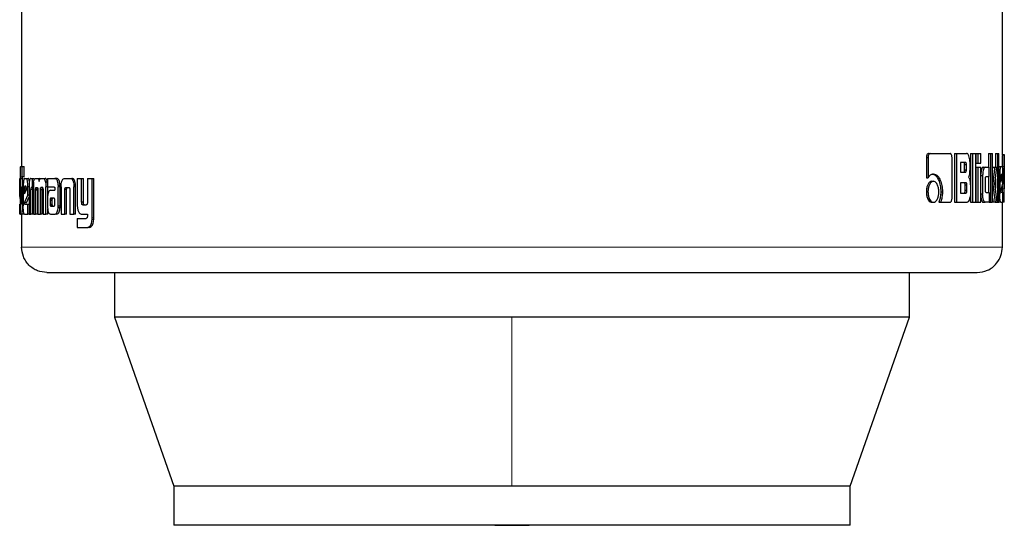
# Model space of a CAD drawing. Header units: millimetres. Extents: x 27 to 261, y 60 to 147.
# Tile 28 of 75: x 126.86 to 128.88, y 60.49 to 61.53. Entities that reach past the tile are written whole.
import ezdxf

# ---------------------------------------------------------------- set-up
doc = ezdxf.new("R2010")
doc.units = ezdxf.units.MM
doc.linetypes.add('PHANTOM', pattern=[12.7, 6.35, -1.27, 1.27, -1.27, 1.27, -1.27])

msp = doc.modelspace()

# ---------------------------------------------------------------- linework, layer by layer
at = {"color": 7, "linetype": 'Continuous', "lineweight": 25}
for p, q in [((126.8654, 62.4534), (126.8654, 61.231)), ((128.878, 61.2551), (128.878, 62.4534)), ((128.7221, 61.2492), (128.7221, 61.2079)), ((128.7221, 61.2492), (128.7255, 61.2492)), ((128.7255, 61.2492), (128.7255, 61.2079)), ((128.7266, 61.2576), (128.73, 61.2576)), ((128.73, 61.2576), (128.7709, 61.2576)), ((128.7748, 61.1664), (128.7748, 61.2492)), ((128.7801, 61.2576), (128.7801, 61.1576)), ((128.7801, 61.2576), (128.7837, 61.2576)), ((128.7837, 61.2576), (128.7837, 61.1576)), ((128.7837, 61.2576), (128.8047, 61.2576)), ((128.8128, 61.2576), (128.8128, 61.1576)), ((128.8128, 61.2576), (128.8165, 61.2576)), ((128.8165, 61.2576), (128.8165, 61.1576)), ((128.8165, 61.2576), (128.8234, 61.2576)), ((128.8234, 61.1576), (128.8234, 61.2576)), ((128.8238, 61.2576), (128.8238, 61.2376)), ((128.8238, 61.2576), (128.8276, 61.2576)), ((128.8276, 61.2576), (128.8276, 61.2376)), ((128.8276, 61.2576), (128.8339, 61.2576)), ((128.8339, 61.2376), (128.8339, 61.2576)), ((128.8497, 61.2576), (128.8497, 61.2297)), ((128.8497, 61.2576), (128.8536, 61.2576)), ((128.8536, 61.2576), (128.8536, 61.1576)), ((128.8536, 61.2576), (128.8581, 61.2576)), ((128.8581, 61.1576), (128.8581, 61.2576)), ((128.8639, 61.2576), (128.8639, 61.2296)), ((128.8639, 61.2576), (128.8678, 61.2576)), ((128.8678, 61.2576), (128.8709, 61.2576)), ((128.8678, 61.2576), (128.8678, 61.1576)), ((128.8709, 61.1576), (128.8709, 61.2576)), ((128.878, 61.2553), (128.882, 61.2553)), ((128.882, 61.158), (128.882, 61.2549)), ((126.8634, 61.231), (126.8667, 61.231)), ((126.8667, 61.21), (126.8667, 61.231)), ((126.8667, 61.231), (126.8707, 61.231)), ((126.8707, 61.21), (126.8707, 61.231)), ((128.8023, 61.2392), (128.7921, 61.2392)), ((128.7921, 61.2392), (128.7921, 61.2194)), ((128.8006, 61.2245), (128.8006, 61.2342)), ((128.8043, 61.2342), (128.8006, 61.2342)), ((128.8006, 61.2245), (128.8043, 61.2245)), ((128.8043, 61.2245), (128.8043, 61.2342)), ((128.8117, 61.2271), (128.8117, 61.2391)), ((128.8238, 61.2376), (128.8276, 61.2376)), ((128.8238, 61.2296), (128.8238, 61.1576)), ((128.8238, 61.2296), (128.8276, 61.2296)), ((128.8276, 61.2376), (128.8339, 61.2376)), ((128.8276, 61.2296), (128.8276, 61.1576)), ((128.8276, 61.2296), (128.8339, 61.2296)), ((128.8339, 61.1576), (128.8339, 61.2296)), ((128.8386, 61.2297), (128.8425, 61.2297)), ((128.8425, 61.2297), (128.8511, 61.2297)), ((128.8511, 61.2102), (128.8511, 61.2297)), ((128.8584, 61.2296), (128.8581, 61.2271)), ((128.8584, 61.2296), (128.8623, 61.2296)), ((128.8623, 61.2296), (128.8665, 61.2296)), ((128.8628, 61.1954), (128.8665, 61.2296)), ((128.8709, 61.2309), (128.8749, 61.2309)), ((128.8749, 61.2309), (128.8778, 61.2309)), ((128.8818, 61.2312), (128.8818, 61.1853)), ((126.8619, 61.2067), (126.8622, 61.2067)), ((126.8622, 61.2069), (126.8622, 61.161)), ((126.8632, 61.1585), (126.8632, 61.2059)), ((126.8672, 61.2059), (126.8632, 61.2059)), ((126.8635, 61.21), (126.8667, 61.21)), ((126.8707, 61.21), (126.8667, 61.21)), ((126.8672, 61.1895), (126.8672, 61.2059)), ((126.871, 61.2067), (126.8752, 61.2067)), ((126.8752, 61.2067), (126.8792, 61.2067)), ((126.8845, 61.2067), (126.8872, 61.2067)), ((126.8872, 61.2067), (126.8872, 61.1881)), ((126.8872, 61.2067), (126.8911, 61.2067)), ((126.8937, 61.2067), (126.8974, 61.2067)), ((126.8974, 61.2067), (126.9013, 61.2067)), ((126.9035, 61.2054), (126.9013, 61.2067)), ((126.9056, 61.2067), (126.9098, 61.2067)), ((126.9098, 61.2067), (126.9137, 61.2067)), ((126.9186, 61.2067), (126.9186, 61.189)), ((126.9186, 61.2067), (126.9336, 61.2067)), ((126.9336, 61.2067), (126.9373, 61.2067)), ((126.9385, 61.2064), (126.9348, 61.2064)), ((126.9537, 61.2067), (126.9648, 61.2067)), ((126.9648, 61.2067), (126.9684, 61.2067)), ((126.9797, 61.2067), (126.9797, 61.152)), ((126.9797, 61.2067), (126.9886, 61.2067)), ((126.9886, 61.1578), (126.9886, 61.2067)), ((126.9886, 61.2067), (126.9921, 61.2067)), ((126.9921, 61.1578), (126.9921, 61.2067)), ((127.0005, 61.2067), (127.0005, 61.1566)), ((127.0005, 61.2067), (127.0101, 61.2067)), ((127.0101, 61.1259), (127.0101, 61.2067)), ((127.0101, 61.2067), (127.0135, 61.2067)), ((127.0135, 61.1259), (127.0135, 61.2067)), ((128.7221, 61.2079), (128.7255, 61.2079)), ((128.7921, 61.2194), (128.8023, 61.2194)), ((128.8339, 61.2127), (128.8376, 61.2127)), ((128.8376, 61.2127), (128.8376, 61.1746)), ((128.8433, 61.1827), (128.8433, 61.2052)), ((128.8447, 61.2102), (128.8511, 61.2102)), ((128.8497, 61.2102), (128.8497, 61.1777)), ((128.8639, 61.2054), (128.8639, 61.1863)), ((128.8709, 61.2136), (128.8727, 61.2136)), ((128.8727, 61.2136), (128.8727, 61.1749)), ((128.8751, 61.2097), (128.8751, 61.1988)), ((128.8778, 61.2095), (128.8751, 61.2095)), ((128.8751, 61.1988), (128.8778, 61.2078)), ((128.8778, 61.2078), (128.8751, 61.2078)), ((128.8773, 61.2147), (128.8757, 61.2147)), ((128.8778, 61.2078), (128.8778, 61.2095)), ((128.8793, 61.1962), (128.8793, 61.2136)), ((126.8622, 61.1893), (126.8615, 61.1893)), ((126.8615, 61.1719), (126.8615, 61.1893)), ((126.8653, 61.1895), (126.8653, 61.1587)), ((126.8653, 61.1895), (126.8674, 61.1895)), ((126.8674, 61.1582), (126.8674, 61.1895)), ((126.8674, 61.1895), (126.8688, 61.1895)), ((126.8688, 61.1893), (126.8688, 61.1506)), ((126.8712, 61.1854), (126.8712, 61.1746)), ((126.8712, 61.1854), (126.8751, 61.1854)), ((126.8712, 61.1746), (126.8752, 61.1835)), ((126.8744, 61.1904), (126.8719, 61.1904)), ((126.8751, 61.1854), (126.8751, 61.1833)), ((126.8752, 61.1835), (126.8752, 61.1852)), ((126.8782, 61.1719), (126.8782, 61.1893)), ((126.8807, 61.1893), (126.8782, 61.1893)), ((126.8806, 61.1878), (126.8806, 61.1334)), ((126.8844, 61.1334), (126.8844, 61.1841)), ((126.8883, 61.1841), (126.8844, 61.1841)), ((126.8872, 61.1881), (126.8854, 61.1881)), ((126.8896, 61.1881), (126.8872, 61.1881)), ((126.8883, 61.1334), (126.8883, 61.1841)), ((126.8896, 61.1891), (126.8896, 61.1334)), ((126.898, 61.1837), (126.8941, 61.1837)), ((126.8941, 61.1334), (126.8941, 61.1825)), ((126.8979, 61.1825), (126.8941, 61.1825)), ((126.8954, 61.1881), (126.8978, 61.1881)), ((126.898, 61.1334), (126.8979, 61.1825)), ((126.8988, 61.1833), (126.8988, 61.1334)), ((126.904, 61.1334), (126.904, 61.1833)), ((126.9079, 61.1833), (126.904, 61.1833)), ((126.9087, 61.1877), (126.9049, 61.1877)), ((126.9054, 61.1881), (126.9078, 61.1881)), ((126.9079, 61.1334), (126.9079, 61.1833)), ((126.9094, 61.1825), (126.9094, 61.1334)), ((126.9183, 61.199), (126.9145, 61.199)), ((126.9152, 61.1334), (126.9153, 61.1891)), ((126.9186, 61.1891), (126.9153, 61.1891)), ((126.9186, 61.189), (126.9321, 61.189)), ((126.919, 61.1723), (126.919, 61.1891)), ((126.9247, 61.1822), (126.9336, 61.1822)), ((126.9336, 61.1862), (126.9336, 61.1852)), ((126.9336, 61.1841), (126.9336, 61.1822)), ((126.9406, 61.1927), (126.9443, 61.1927)), ((126.9407, 61.1506), (126.9407, 61.1894)), ((126.9444, 61.1894), (126.9407, 61.1894)), ((126.9444, 61.1506), (126.9444, 61.1894)), ((126.9465, 61.1892), (126.9465, 61.1334)), ((126.9542, 61.1334), (126.9542, 61.184)), ((126.9578, 61.184), (126.9542, 61.184)), ((126.9567, 61.1881), (126.9617, 61.1881)), ((126.9578, 61.1334), (126.9578, 61.184)), ((126.9643, 61.1829), (126.9643, 61.1334)), ((126.9726, 61.1926), (126.9727, 61.1892)), ((126.9761, 61.1926), (126.9726, 61.1926)), ((126.9727, 61.1334), (126.9727, 61.1892)), ((126.9763, 61.1334), (126.9763, 61.1892)), ((128.7332, 61.2006), (128.7367, 61.2006)), ((128.8033, 61.1978), (128.7921, 61.1978)), ((128.7921, 61.1978), (128.7921, 61.1766)), ((128.8015, 61.1817), (128.8015, 61.1928)), ((128.8052, 61.1928), (128.8015, 61.1928)), ((128.8052, 61.1817), (128.8052, 61.1928)), ((128.8124, 61.1903), (128.8124, 61.1761)), ((128.8581, 61.1954), (128.8585, 61.1954)), ((128.8673, 61.1576), (128.8628, 61.1954)), ((128.8751, 61.1808), (128.8793, 61.1962)), ((128.8778, 61.1909), (128.8778, 61.1853)), ((128.8778, 61.1853), (128.8778, 61.178)), ((126.8622, 61.1719), (126.8615, 61.1719)), ((126.8622, 61.1651), (126.8615, 61.1719)), ((126.8712, 61.1565), (126.8782, 61.1719)), ((126.8752, 61.1565), (126.8806, 61.1685)), ((126.8806, 61.1719), (126.8782, 61.1719)), ((126.9186, 61.1648), (126.9186, 61.1499)), ((126.9239, 61.1623), (126.9239, 61.1612)), ((126.9239, 61.1623), (126.9277, 61.1623)), ((126.9252, 61.166), (126.9249, 61.1658)), ((126.9249, 61.1658), (126.9287, 61.1658)), ((126.9256, 61.166), (126.9252, 61.166)), ((126.9317, 61.1661), (126.9256, 61.166)), ((126.9256, 61.166), (126.9294, 61.166)), ((126.9277, 61.1623), (126.9277, 61.1612)), ((126.929, 61.166), (126.9287, 61.1658)), ((126.9321, 61.166), (126.9294, 61.166)), ((126.9336, 61.1538), (126.9335, 61.1619)), ((128.722, 61.1791), (128.7254, 61.1791)), ((128.7516, 61.1792), (128.7551, 61.1792)), ((128.7921, 61.1766), (128.8033, 61.1766)), ((128.8052, 61.1817), (128.8015, 61.1817)), ((128.8339, 61.1746), (128.8376, 61.1746)), ((128.8447, 61.1777), (128.8511, 61.1777)), ((128.8511, 61.1777), (128.8511, 61.1576)), ((128.8581, 61.1659), (128.8591, 61.1576)), ((128.8709, 61.1749), (128.8727, 61.1749)), ((128.8755, 61.178), (128.8793, 61.178)), ((128.8793, 61.1576), (128.8793, 61.178)), ((128.8793, 61.1641), (128.8819, 61.1641)), ((126.8615, 61.1334), (126.8615, 61.1537)), ((126.8653, 61.1585), (126.8632, 61.1585)), ((126.8653, 61.1569), (126.8633, 61.1569)), ((126.8635, 61.1543), (126.8648, 61.1543)), ((126.8689, 61.1449), (126.8672, 61.1449)), ((126.8752, 61.1565), (126.8712, 61.1565)), ((126.8716, 61.1537), (126.8782, 61.1537)), ((126.8782, 61.1334), (126.8782, 61.1537)), ((126.8782, 61.1537), (126.8806, 61.1537)), ((126.919, 61.1334), (126.919, 61.1438)), ((126.9239, 61.1612), (126.924, 61.1537)), ((126.924, 61.1537), (126.9277, 61.1537)), ((126.9253, 61.1496), (126.929, 61.1496)), ((126.9256, 61.1494), (126.9318, 61.1495)), ((126.9256, 61.1494), (126.9294, 61.1494)), ((126.9277, 61.1612), (126.9277, 61.1537)), ((126.9443, 61.1472), (126.9406, 61.1472)), ((126.9921, 61.1578), (126.9886, 61.1578)), ((126.9911, 61.152), (126.9976, 61.152)), ((128.7332, 61.1576), (128.7367, 61.1576)), ((128.7477, 61.1579), (128.7512, 61.1579)), ((128.7512, 61.1579), (128.7709, 61.1579)), ((128.7801, 61.1576), (128.7837, 61.1576)), ((128.7837, 61.1576), (128.8055, 61.1576)), ((128.8128, 61.1576), (128.8165, 61.1576)), ((128.8165, 61.1576), (128.8234, 61.1576)), ((128.8238, 61.1576), (128.8276, 61.1576)), ((128.8276, 61.1576), (128.8339, 61.1576)), ((128.8386, 61.1576), (128.8425, 61.1576)), ((128.8511, 61.1576), (128.8425, 61.1576)), ((128.8511, 61.1576), (128.8536, 61.1576)), ((128.8536, 61.1576), (128.8581, 61.1576)), ((128.8631, 61.1576), (128.8591, 61.1576)), ((128.8631, 61.1576), (128.8673, 61.1576)), ((128.8673, 61.1576), (128.8678, 61.1576)), ((128.8678, 61.1576), (128.8709, 61.1576)), ((128.8749, 61.1576), (128.8709, 61.1576)), ((128.8749, 61.1576), (128.8793, 61.1576)), ((128.878, 61.0654), (128.878, 61.1576)), ((128.882, 61.1576), (128.8793, 61.1576)), ((126.8634, 61.1334), (126.8615, 61.1334)), ((126.8634, 61.1334), (126.8653, 61.1334)), ((126.8693, 61.1334), (126.8653, 61.1334)), ((126.8654, 61.1334), (126.8654, 61.0654)), ((126.871, 61.1334), (126.8782, 61.1334)), ((126.8806, 61.1334), (126.8782, 61.1334)), ((126.8806, 61.1334), (126.8844, 61.1334)), ((126.8883, 61.1334), (126.8844, 61.1334)), ((126.8896, 61.1334), (126.8941, 61.1334)), ((126.898, 61.1334), (126.8941, 61.1334)), ((126.8988, 61.1334), (126.904, 61.1334)), ((126.9079, 61.1334), (126.904, 61.1334)), ((126.9094, 61.1334), (126.9152, 61.1334)), ((126.919, 61.1334), (126.9152, 61.1334)), ((126.925, 61.1334), (126.9343, 61.1334)), ((126.938, 61.1334), (126.9343, 61.1334)), ((126.9465, 61.1334), (126.9542, 61.1334)), ((126.9578, 61.1334), (126.9542, 61.1334)), ((126.9643, 61.1334), (126.9727, 61.1334)), ((126.9763, 61.1334), (126.9727, 61.1334)), ((126.9797, 61.1246), (126.9797, 61.106)), ((126.9797, 61.1246), (126.9979, 61.1246)), ((126.9886, 61.1334), (127.0005, 61.1334)), ((127.0005, 61.1334), (127.0005, 61.1291)), ((126.9797, 61.106), (127.001, 61.106)), ((127.0045, 61.106), (127.001, 61.106)), ((127.0064, 61.1064), (127.003, 61.1064)), ((127.0045, 61.106), (127.0064, 61.1064)), ((127.0562, 61.0134), (127.0562, 60.9221)), ((128.6872, 60.9221), (128.6872, 61.0134)), ((127.0562, 60.9221), (127.1777, 60.575)), ((127.8717, 60.9221), (127.0562, 60.9221)), ((128.6872, 60.9221), (127.8717, 60.9221)), ((128.5657, 60.575), (128.6872, 60.9221)), ((127.1777, 60.575), (127.1777, 60.495)), ((127.8717, 60.575), (127.1777, 60.575)), ((128.5657, 60.575), (127.8717, 60.575)), ((128.5657, 60.495), (128.5657, 60.575)), ((128.5657, 60.495), (127.1777, 60.495))]:
    msp.add_line(p, q, dxfattribs=at)
at = {"color": 8, "linetype": 'PHANTOM', "lineweight": 18}
for p, q in [((128.8778, 61.2312), (128.8818, 61.2312)), ((126.9763, 61.1892), (126.9727, 61.1892)), ((128.8778, 61.1853), (128.8818, 61.1853)), ((126.8688, 61.1582), (126.8674, 61.1582)), ((126.9239, 61.1612), (126.9277, 61.1612)), ((126.9243, 61.1512), (126.9281, 61.1512)), ((126.9444, 61.1506), (126.9407, 61.1506)), ((127.0133, 61.1223), (127.0099, 61.1223)), ((127.0135, 61.1259), (127.0101, 61.1259)), ((128.878, 61.0654), (126.8654, 61.0654)), ((127.8717, 60.9221), (127.8717, 60.575))]:
    msp.add_line(p, q, dxfattribs=at)
at = {"color": 7, "linetype": 'Continuous', "lineweight": 25, "flags": 128}
msp.add_lwpolyline([(127.8363, 60.495), (127.8717, 60.4946), (127.9071, 60.495)], dxfattribs=at)
at = {"color": 7, "linetype": 'Continuous', "lineweight": 25}
for points, knots in [([(128.7266, 61.2576), (128.726, 61.2575), (128.7248, 61.2572), (128.7233, 61.2552), (128.7224, 61.2527), (128.7222, 61.2505), (128.7221, 61.2494), (128.7221, 61.2492)], [0, 0, 0, 0, 0.270725, 0.516604, 0.734631, 0.950507, 1, 1, 1, 1]), ([(128.73, 61.2576), (128.7295, 61.2575), (128.7283, 61.2573), (128.7269, 61.2556), (128.7259, 61.2532), (128.7255, 61.2509), (128.7255, 61.2495), (128.7255, 61.2492)], [0, 0, 0, 0, 0.237861, 0.478393, 0.691195, 0.914864, 1, 1, 1, 1]), ([(128.7748, 61.2492), (128.7747, 61.2502), (128.7746, 61.2523), (128.7738, 61.2549), (128.7728, 61.2567), (128.7718, 61.2575), (128.7712, 61.2576), (128.7709, 61.2576)], [0, 0, 0, 0, 0.231972, 0.466719, 0.674396, 0.866925, 1, 1, 1, 1]), ([(128.8117, 61.2391), (128.8116, 61.2412), (128.8115, 61.2452), (128.8101, 61.2509), (128.8082, 61.2554), (128.8062, 61.2575), (128.8051, 61.2576), (128.8047, 61.2576)], [0, 0, 0, 0, 0.211225, 0.417827, 0.697576, 0.89954, 1, 1, 1, 1]), ([(128.878, 61.2551), (128.878, 61.2547), (128.878, 61.2542), (128.8779, 61.2515), (128.8779, 61.2473), (128.8778, 61.2403), (128.8778, 61.2346), (128.8778, 61.2312)], [0, 0, 0, 0, 0.230709, 0.374125, 0.519244, 0.70104, 1, 1, 1, 1]), ([(128.882, 61.2553), (128.882, 61.2552), (128.882, 61.255), (128.882, 61.2531), (128.8819, 61.2495), (128.8819, 61.2443), (128.8818, 61.238), (128.8818, 61.2332), (128.8818, 61.2312)], [0, 0, 0, 0, 0.202681, 0.407285, 0.523073, 0.638658, 0.845688, 1, 1, 1, 1]), ([(126.8634, 61.231), (126.8633, 61.2309), (126.8629, 61.2308), (126.8626, 61.2289), (126.8624, 61.2252), (126.8622, 61.22), (126.8622, 61.2137), (126.8622, 61.2089), (126.8622, 61.2069)], [0, 0, 0, 0, 0.202634, 0.407264, 0.523034, 0.638648, 0.845679, 1, 1, 1, 1]), ([(128.8006, 61.2342), (128.8005, 61.2351), (128.8005, 61.2364), (128.8002, 61.2379), (128.7997, 61.2387), (128.7992, 61.2392), (128.7988, 61.2392), (128.7986, 61.2392)], [0, 0, 0, 0, 0.3163, 0.470115, 0.624854, 0.841345, 1, 1, 1, 1]), ([(128.7986, 61.2194), (128.7989, 61.2195), (128.7994, 61.2196), (128.8, 61.2204), (128.8004, 61.2215), (128.8005, 61.2229), (128.8006, 61.224), (128.8006, 61.2245)], [0, 0, 0, 0, 0.3057797, 0.4630405, 0.6212417, 0.8207594, 1, 1, 1, 1]), ([(128.8043, 61.2342), (128.8042, 61.2351), (128.8042, 61.2364), (128.8039, 61.2378), (128.8034, 61.2387), (128.8029, 61.2392), (128.8025, 61.2392), (128.8023, 61.2392)], [0, 0, 0, 0, 0.314535, 0.46828, 0.622861, 0.839679, 1, 1, 1, 1]), ([(128.8023, 61.2194), (128.8026, 61.2195), (128.803, 61.2196), (128.8036, 61.2203), (128.804, 61.2213), (128.8042, 61.2228), (128.8042, 61.2239), (128.8043, 61.2245)], [0, 0, 0, 0, 0.27274, 0.436119, 0.601319, 0.792524, 1, 1, 1, 1]), ([(128.8084, 61.2088), (128.8089, 61.2094), (128.8097, 61.2104), (128.8108, 61.2134), (128.8115, 61.219), (128.8116, 61.2238), (128.8117, 61.2271)], [0, 0, 0, 0, 0.186511, 0.343329, 0.548854, 1, 1, 1, 1]), ([(128.8386, 61.2297), (128.838, 61.2295), (128.8368, 61.229), (128.8353, 61.2253), (128.8342, 61.2206), (128.834, 61.217), (128.8339, 61.2153)], [0, 0, 0, 0, 0.271677, 0.54533, 0.779818, 1, 1, 1, 1]), ([(128.8425, 61.2297), (128.8418, 61.2295), (128.8406, 61.229), (128.8391, 61.2252), (128.838, 61.2203), (128.8376, 61.2159), (128.8376, 61.2133), (128.8376, 61.2127)], [0, 0, 0, 0, 0.246147, 0.494083, 0.706483, 0.932704, 1, 1, 1, 1]), ([(128.8623, 61.2296), (128.862, 61.2273), (128.8618, 61.2248), (128.8614, 61.2221), (128.8614, 61.2215), (128.8613, 61.2208), (128.8612, 61.2202), (128.8611, 61.2196), (128.8611, 61.2191), (128.861, 61.2186), (128.861, 61.218), (128.8609, 61.2174), (128.8608, 61.217), (128.8608, 61.2165), (128.8607, 61.2161), (128.8607, 61.2157), (128.8606, 61.2151), (128.8605, 61.2141), (128.8601, 61.2109), (128.8596, 61.2068), (128.8591, 61.2027), (128.8589, 61.2006), (128.8588, 61.1996), (128.8587, 61.199), (128.8586, 61.1984), (128.8585, 61.1972), (128.8585, 61.1962), (128.8585, 61.1954)], [0, 0, 0, 0, 0.206852, 0.219777, 0.24563, 0.258585, 0.284437, 0.297365, 0.31029, 0.323218, 0.349068, 0.361989, 0.374947, 0.387872, 0.40079, 0.413715, 0.426639, 0.452512, 0.504221, 0.711077, 0.814536, 0.866245, 0.892105, 0.905034, 0.917956, 0.943837, 1, 1, 1, 1]), ([(128.8749, 61.2309), (128.8747, 61.2307), (128.8741, 61.2303), (128.8734, 61.2265), (128.8729, 61.2216), (128.8727, 61.217), (128.8727, 61.2143), (128.8727, 61.2136)], [0, 0, 0, 0, 0.242803, 0.48718, 0.701516, 0.919936, 1, 1, 1, 1]), ([(128.8793, 61.2136), (128.8792, 61.2158), (128.8792, 61.2203), (128.8789, 61.2257), (128.8785, 61.2295), (128.8781, 61.2309), (128.8779, 61.2309), (128.8778, 61.2309)], [0, 0, 0, 0, 0.242768, 0.486992, 0.700863, 0.920389, 1, 1, 1, 1]), ([(126.8615, 61.1893), (126.8615, 61.1916), (126.8615, 61.196), (126.8615, 61.2014), (126.8616, 61.2052), (126.8618, 61.2066), (126.8619, 61.2066), (126.8619, 61.2067)], [0, 0, 0, 0, 0.2427856, 0.4869908, 0.7008753, 0.9204094, 1, 1, 1, 1]), ([(126.8632, 61.2059), (126.8632, 61.2066), (126.8633, 61.2077), (126.8633, 61.209), (126.8634, 61.2098), (126.8634, 61.2099), (126.8635, 61.21)], [0, 0, 0, 0, 0.33624, 0.550506, 0.765403, 1, 1, 1, 1]), ([(126.8672, 61.2059), (126.8672, 61.2066), (126.8673, 61.2077), (126.8673, 61.209), (126.8674, 61.2098), (126.8674, 61.2099), (126.8675, 61.21)], [0, 0, 0, 0, 0.344796, 0.561088, 0.778398, 1, 1, 1, 1]), ([(126.871, 61.2067), (126.8707, 61.2064), (126.8701, 61.206), (126.8694, 61.2022), (126.8689, 61.1973), (126.8688, 61.1928), (126.8688, 61.1901), (126.8688, 61.1893)], [0, 0, 0, 0, 0.242774, 0.487179, 0.701491, 0.919936, 1, 1, 1, 1]), ([(126.8782, 61.1893), (126.8782, 61.1916), (126.8781, 61.196), (126.8774, 61.2014), (126.8766, 61.2052), (126.8758, 61.2066), (126.8753, 61.2066), (126.8752, 61.2067)], [0, 0, 0, 0, 0.2427841, 0.4869594, 0.7008851, 0.9204003, 1, 1, 1, 1]), ([(126.8814, 61.2007), (126.8813, 61.2009), (126.8811, 61.2028), (126.8805, 61.2051), (126.8797, 61.2066), (126.8793, 61.2066), (126.8792, 61.2067)], [0, 0, 0, 0, 0.058233, 0.455476, 0.859718, 1, 1, 1, 1]), ([(126.8845, 61.2067), (126.8839, 61.2065), (126.883, 61.2063), (126.8818, 61.2036), (126.8812, 61.2001), (126.8807, 61.1947), (126.8806, 61.1905), (126.8806, 61.1878)], [0, 0, 0, 0, 0.2666855, 0.4291189, 0.5925499, 0.7409897, 1, 1, 1, 1]), ([(126.8901, 61.199), (126.8905, 61.2008), (126.8911, 61.2041), (126.8925, 61.2064), (126.8933, 61.2066), (126.8937, 61.2067)], [0, 0, 0, 0, 0.4064032, 0.7245376, 1, 1, 1, 1]), ([(126.8974, 61.2067), (126.8982, 61.2065), (126.8993, 61.2063), (126.9006, 61.2038), (126.9012, 61.2016), (126.9014, 61.2003), (126.9014, 61.2002)], [0, 0, 0, 0, 0.483246, 0.726066, 0.969946, 1, 1, 1, 1]), ([(126.9014, 61.2002), (126.9016, 61.2013), (126.9021, 61.2036), (126.9035, 61.2063), (126.9048, 61.2065), (126.9056, 61.2067)], [0, 0, 0, 0, 0.249409, 0.499591, 1, 1, 1, 1]), ([(126.9098, 61.2067), (126.9105, 61.2065), (126.9118, 61.2062), (126.9134, 61.2032), (126.9141, 61.2004), (126.9145, 61.199)], [0, 0, 0, 0, 0.385706, 0.69215, 1, 1, 1, 1]), ([(126.9183, 61.199), (126.9178, 61.2009), (126.9169, 61.2043), (126.9151, 61.2064), (126.9141, 61.2066), (126.9137, 61.2067)], [0, 0, 0, 0, 0.4256194, 0.7444646, 1, 1, 1, 1]), ([(126.9348, 61.2064), (126.9346, 61.2065), (126.9342, 61.2066), (126.9338, 61.2067), (126.9336, 61.2067)], [0, 0, 0, 0, 0.500278, 1, 1, 1, 1]), ([(126.9406, 61.1927), (126.9404, 61.1947), (126.94, 61.1983), (126.9388, 61.2024), (126.937, 61.2053), (126.9356, 61.206), (126.9348, 61.2064)], [0, 0, 0, 0, 0.282992, 0.488431, 0.693741, 1, 1, 1, 1]), ([(126.9385, 61.2064), (126.9383, 61.2065), (126.9379, 61.2066), (126.9375, 61.2067), (126.9373, 61.2067)], [0, 0, 0, 0, 0.499946, 1, 1, 1, 1]), ([(126.9443, 61.1927), (126.9441, 61.1947), (126.9437, 61.1983), (126.9425, 61.2024), (126.9407, 61.2053), (126.9393, 61.206), (126.9385, 61.2064)], [0, 0, 0, 0, 0.282877, 0.488552, 0.693953, 1, 1, 1, 1]), ([(126.9466, 61.1926), (126.9468, 61.1947), (126.9471, 61.1983), (126.9484, 61.2026), (126.9502, 61.2055), (126.952, 61.2066), (126.9533, 61.2066), (126.9537, 61.2067)], [0, 0, 0, 0, 0.259949, 0.447441, 0.635281, 0.880927, 1, 1, 1, 1]), ([(126.9648, 61.2067), (126.9657, 61.2066), (126.9671, 61.2064), (126.9689, 61.205), (126.9701, 61.2034), (126.9711, 61.2012), (126.9721, 61.1977), (126.9724, 61.1946), (126.9726, 61.1926)], [0, 0, 0, 0, 0.250354, 0.375648, 0.500828, 0.622463, 0.750742, 1, 1, 1, 1]), ([(126.9761, 61.1926), (126.9759, 61.1946), (126.9756, 61.1977), (126.9746, 61.2012), (126.9736, 61.2034), (126.9724, 61.205), (126.9707, 61.2064), (126.9693, 61.2066), (126.9684, 61.2067)], [0, 0, 0, 0, 0.249714, 0.378219, 0.499796, 0.624884, 0.750045, 1, 1, 1, 1]), ([(128.7367, 61.2156), (128.7353, 61.2155), (128.7321, 61.2151), (128.7283, 61.212), (128.7262, 61.2089), (128.7255, 61.2079)], [0, 0, 0, 0, 0.35037, 0.792541, 1, 1, 1, 1]), ([(128.7333, 61.2156), (128.7347, 61.2155), (128.738, 61.2151), (128.743, 61.2111), (128.7475, 61.2032), (128.751, 61.1924), (128.7514, 61.1836), (128.7516, 61.1792)], [0, 0, 0, 0, 0.140552, 0.342322, 0.543216, 0.771877, 1, 1, 1, 1]), ([(128.7367, 61.2156), (128.7381, 61.2155), (128.7415, 61.2151), (128.7465, 61.2111), (128.7511, 61.2031), (128.7545, 61.1923), (128.7549, 61.1835), (128.7551, 61.1792)], [0, 0, 0, 0, 0.141651, 0.344188, 0.545936, 0.775194, 1, 1, 1, 1]), ([(128.8084, 61.2088), (128.8089, 61.2084), (128.8099, 61.2076), (128.8112, 61.2041), (128.8122, 61.1982), (128.8123, 61.1933), (128.8124, 61.1903)], [0, 0, 0, 0, 0.175775, 0.369287, 0.612788, 1, 1, 1, 1]), ([(128.8433, 61.2052), (128.8433, 61.2059), (128.8433, 61.207), (128.8435, 61.2084), (128.8438, 61.2094), (128.8442, 61.2101), (128.8445, 61.2101), (128.8447, 61.2102)], [0, 0, 0, 0, 0.24922, 0.412064, 0.576288, 0.763922, 1, 1, 1, 1]), ([(128.8757, 61.2147), (128.8756, 61.2146), (128.8754, 61.2144), (128.8752, 61.2132), (128.8751, 61.2117), (128.8751, 61.2104), (128.8751, 61.2098), (128.8751, 61.2097)], [0, 0, 0, 0, 0.272058, 0.519259, 0.75542, 0.965057, 1, 1, 1, 1]), ([(128.8778, 61.2095), (128.8778, 61.2103), (128.8778, 61.2115), (128.8777, 61.213), (128.8776, 61.2139), (128.8775, 61.2146), (128.8774, 61.2146), (128.8773, 61.2147)], [0, 0, 0, 0, 0.273238, 0.436154, 0.600393, 0.749527, 1, 1, 1, 1]), ([(126.8719, 61.1904), (126.8718, 61.1903), (126.8716, 61.1901), (126.8714, 61.1889), (126.8712, 61.1874), (126.8712, 61.1861), (126.8712, 61.1855), (126.8712, 61.1854)], [0, 0, 0, 0, 0.2718736, 0.5194114, 0.7554599, 0.9650573, 1, 1, 1, 1]), ([(126.8752, 61.1852), (126.8752, 61.186), (126.8752, 61.1872), (126.875, 61.1887), (126.8749, 61.1896), (126.8747, 61.1903), (126.8745, 61.1903), (126.8744, 61.1904)], [0, 0, 0, 0, 0.273288, 0.436268, 0.600489, 0.749713, 1, 1, 1, 1]), ([(126.8854, 61.1881), (126.8853, 61.188), (126.885, 61.1877), (126.8847, 61.187), (126.8845, 61.1859), (126.8844, 61.1849), (126.8844, 61.1843), (126.8844, 61.1841)], [0, 0, 0, 0, 0.278818, 0.561576, 0.735022, 0.908877, 1, 1, 1, 1]), ([(126.8883, 61.1841), (126.8883, 61.1846), (126.8884, 61.1855), (126.8885, 61.1865), (126.8888, 61.1874), (126.889, 61.1878), (126.8893, 61.188), (126.8893, 61.1881)], [0, 0, 0, 0, 0.213738, 0.388344, 0.562411, 0.84573, 1, 1, 1, 1]), ([(126.8901, 61.199), (126.89, 61.1977), (126.8897, 61.1956), (126.8896, 61.1922), (126.8896, 61.1901), (126.8896, 61.1891)], [0, 0, 0, 0, 0.395662, 0.694718, 1, 1, 1, 1]), ([(126.8941, 61.1837), (126.8942, 61.1846), (126.8943, 61.186), (126.8946, 61.1873), (126.895, 61.188), (126.8953, 61.188), (126.8954, 61.1881)], [0, 0, 0, 0, 0.369105, 0.567969, 0.7667, 1, 1, 1, 1]), ([(126.8941, 61.1825), (126.8941, 61.1826), (126.8941, 61.1828), (126.8941, 61.1832), (126.8941, 61.1835), (126.8941, 61.1837)], [0, 0, 0, 0, 0.259736, 0.519303, 1, 1, 1, 1]), ([(126.8978, 61.1881), (126.898, 61.1878), (126.8983, 61.1875), (126.8986, 61.1864), (126.8988, 61.1851), (126.8988, 61.1841), (126.8988, 61.1835), (126.8988, 61.1833)], [0, 0, 0, 0, 0.326404, 0.527648, 0.728899, 0.941238, 1, 1, 1, 1]), ([(126.8979, 61.1825), (126.8979, 61.1826), (126.8979, 61.1828), (126.898, 61.1832), (126.898, 61.1835), (126.898, 61.1837)], [0, 0, 0, 0, 0.259781, 0.519211, 1, 1, 1, 1]), ([(126.898, 61.1837), (126.898, 61.1845), (126.898, 61.1859), (126.8984, 61.1865), (126.8984, 61.187), (126.8984, 61.187)], [0, 0, 0, 0, 0.613637, 0.999767, 1, 1, 1, 1]), ([(126.904, 61.1833), (126.904, 61.184), (126.9041, 61.1852), (126.9043, 61.1866), (126.9046, 61.1873), (126.9048, 61.1876), (126.9049, 61.1877)], [0, 0, 0, 0, 0.369191, 0.615103, 0.860568, 1, 1, 1, 1]), ([(126.9049, 61.1877), (126.9049, 61.1877), (126.905, 61.1879), (126.9052, 61.188), (126.9053, 61.188), (126.9054, 61.1881)], [0, 0, 0, 0, 0.340309, 0.668953, 1, 1, 1, 1]), ([(126.9078, 61.1881), (126.908, 61.188), (126.9083, 61.188), (126.9087, 61.1876), (126.9089, 61.187), (126.909, 61.1867)], [0, 0, 0, 0, 0.3446335, 0.6926818, 1, 1, 1, 1]), ([(126.9079, 61.1833), (126.9079, 61.184), (126.9079, 61.1851), (126.9081, 61.1865), (126.9084, 61.1873), (126.9086, 61.1876), (126.9087, 61.1877)], [0, 0, 0, 0, 0.362225, 0.608329, 0.853981, 1, 1, 1, 1]), ([(126.909, 61.1867), (126.9091, 61.1863), (126.9093, 61.1853), (126.9094, 61.1837), (126.9094, 61.1828), (126.9094, 61.1825)], [0, 0, 0, 0, 0.364855, 0.811938, 1, 1, 1, 1]), ([(126.9145, 61.199), (126.9147, 61.1974), (126.9151, 61.1951), (126.9152, 61.1916), (126.9152, 61.1899), (126.9153, 61.1891)], [0, 0, 0, 0, 0.499156, 0.749516, 1, 1, 1, 1]), ([(126.9247, 61.1822), (126.9237, 61.182), (126.9222, 61.1817), (126.9203, 61.1786), (126.9192, 61.1747), (126.9186, 61.1699), (126.9186, 61.1666), (126.9186, 61.1648)], [0, 0, 0, 0, 0.288808, 0.467654, 0.646809, 0.816006, 1, 1, 1, 1]), ([(126.9321, 61.189), (126.9323, 61.1889), (126.9326, 61.1888), (126.9331, 61.1882), (126.9334, 61.1876), (126.9335, 61.1869), (126.9336, 61.1864), (126.9336, 61.1862)], [0, 0, 0, 0, 0.267886, 0.538, 0.722457, 0.870421, 1, 1, 1, 1]), ([(126.9336, 61.1852), (126.9336, 61.1851), (126.9336, 61.1848), (126.9336, 61.1845), (126.9336, 61.1842), (126.9336, 61.1841)], [0, 0, 0, 0, 0.3559372, 0.6758788, 1, 1, 1, 1]), ([(126.9406, 61.1927), (126.9406, 61.1923), (126.9407, 61.1917), (126.9407, 61.1906), (126.9407, 61.1899), (126.9407, 61.1894)], [0, 0, 0, 0, 0.308528, 0.61691, 1, 1, 1, 1]), ([(126.9444, 61.1894), (126.9444, 61.1898), (126.9444, 61.1904), (126.9444, 61.1915), (126.9443, 61.1923), (126.9443, 61.1927)], [0, 0, 0, 0, 0.308319, 0.616671, 1, 1, 1, 1]), ([(126.9465, 61.1892), (126.9465, 61.1895), (126.9465, 61.1902), (126.9465, 61.1913), (126.9466, 61.1921), (126.9466, 61.1926)], [0, 0, 0, 0, 0.292063, 0.58416, 1, 1, 1, 1]), ([(126.9542, 61.184), (126.9542, 61.1846), (126.9543, 61.1857), (126.9548, 61.1869), (126.9554, 61.1877), (126.956, 61.188), (126.9565, 61.1881), (126.9567, 61.1881)], [0, 0, 0, 0, 0.237883, 0.40343, 0.567853, 0.8414, 1, 1, 1, 1]), ([(126.9578, 61.184), (126.9579, 61.1847), (126.958, 61.1858), (126.9584, 61.1869), (126.959, 61.1877), (126.9597, 61.188), (126.9602, 61.1881), (126.9603, 61.1881)], [0, 0, 0, 0, 0.250095, 0.416681, 0.58201, 0.859629, 1, 1, 1, 1]), ([(126.9617, 61.1881), (126.962, 61.188), (126.9625, 61.188), (126.9633, 61.1874), (126.9639, 61.1864), (126.9642, 61.1853), (126.9642, 61.1844), (126.9643, 61.184)], [0, 0, 0, 0, 0.247725, 0.497856, 0.672784, 0.848167, 1, 1, 1, 1]), ([(126.9643, 61.184), (126.9643, 61.1839), (126.9643, 61.1837), (126.9643, 61.1833), (126.9643, 61.1831), (126.9643, 61.1829)], [0, 0, 0, 0, 0.3605639, 0.6776569, 1, 1, 1, 1]), ([(126.9763, 61.1892), (126.9763, 61.1895), (126.9763, 61.1902), (126.9762, 61.1913), (126.9762, 61.1921), (126.9761, 61.1926)], [0, 0, 0, 0, 0.291922, 0.583739, 1, 1, 1, 1]), ([(128.7332, 61.2006), (128.7318, 61.2003), (128.729, 61.1998), (128.7255, 61.1951), (128.723, 61.1891), (128.7221, 61.1834), (128.722, 61.18), (128.722, 61.1791)], [0, 0, 0, 0, 0.24107, 0.484145, 0.693281, 0.91741, 1, 1, 1, 1]), ([(128.7367, 61.2006), (128.7352, 61.2003), (128.7324, 61.1997), (128.7289, 61.1951), (128.7264, 61.189), (128.7254, 61.1833), (128.7254, 61.18), (128.7254, 61.1791)], [0, 0, 0, 0, 0.242998, 0.488094, 0.698156, 0.9211, 1, 1, 1, 1]), ([(128.7476, 61.1791), (128.7475, 61.1818), (128.7472, 61.1874), (128.7448, 61.194), (128.7418, 61.1987), (128.7389, 61.2004), (128.7371, 61.2005), (128.7367, 61.2006)], [0, 0, 0, 0, 0.2430428, 0.4880819, 0.7000299, 0.9231005, 1, 1, 1, 1]), ([(128.8015, 61.1928), (128.8015, 61.1937), (128.8015, 61.195), (128.8011, 61.1965), (128.8007, 61.1973), (128.8001, 61.1978), (128.7998, 61.1978), (128.7996, 61.1978)], [0, 0, 0, 0, 0.322782, 0.475927, 0.630102, 0.845027, 1, 1, 1, 1]), ([(128.8052, 61.1928), (128.8052, 61.1937), (128.8051, 61.195), (128.8048, 61.1965), (128.8044, 61.1973), (128.8038, 61.1978), (128.8034, 61.1978), (128.8033, 61.1978)], [0, 0, 0, 0, 0.320896, 0.474063, 0.628199, 0.843729, 1, 1, 1, 1]), ([(128.8447, 61.1777), (128.8444, 61.1778), (128.8441, 61.1778), (128.8437, 61.1787), (128.8434, 61.1798), (128.8433, 61.1812), (128.8433, 61.1822), (128.8433, 61.1827)], [0, 0, 0, 0, 0.324216, 0.475665, 0.626718, 0.831212, 1, 1, 1, 1]), ([(128.8585, 61.1954), (128.8585, 61.1951), (128.8585, 61.1946), (128.8585, 61.1939), (128.8586, 61.1933), (128.8586, 61.1927), (128.8588, 61.1916), (128.8591, 61.1885), (128.8598, 61.1834), (128.8612, 61.1725), (128.8623, 61.164), (128.8631, 61.1576)], [0, 0, 0, 0, 0.022902, 0.034357, 0.045826, 0.068753, 0.080191, 0.125988, 0.309265, 0.492427, 1, 1, 1, 1]), ([(128.8819, 61.1641), (128.8819, 61.1657), (128.8819, 61.1689), (128.8818, 61.1764), (128.8818, 61.1818), (128.8818, 61.1853)], [0, 0, 0, 0, 0.26693, 0.537097, 1, 1, 1, 1]), ([(126.9249, 61.1658), (126.9248, 61.1658), (126.9246, 61.1656), (126.9243, 61.1651), (126.9241, 61.1641), (126.924, 61.1631), (126.9239, 61.1625), (126.9239, 61.1623)], [0, 0, 0, 0, 0.216648, 0.399827, 0.583048, 0.901277, 1, 1, 1, 1]), ([(126.9287, 61.1658), (126.9286, 61.1658), (126.9283, 61.1656), (126.9281, 61.1651), (126.9278, 61.1641), (126.9277, 61.1631), (126.9277, 61.1625), (126.9277, 61.1623)], [0, 0, 0, 0, 0.215537, 0.398399, 0.581285, 0.899996, 1, 1, 1, 1]), ([(126.9327, 61.1655), (126.9326, 61.1657), (126.9323, 61.166), (126.932, 61.166), (126.9318, 61.1661), (126.9317, 61.1661)], [0, 0, 0, 0, 0.436117, 0.716415, 1, 1, 1, 1]), ([(126.9335, 61.1619), (126.9335, 61.1623), (126.9335, 61.1629), (126.9335, 61.1637), (126.9334, 61.1644), (126.9331, 61.1649), (126.9328, 61.1653), (126.9327, 61.1655)], [0, 0, 0, 0, 0.263304, 0.411019, 0.515144, 0.737509, 1, 1, 1, 1]), ([(128.722, 61.1791), (128.7221, 61.1764), (128.7224, 61.1709), (128.7248, 61.1642), (128.728, 61.1596), (128.731, 61.1578), (128.7327, 61.1577), (128.7332, 61.1576)], [0, 0, 0, 0, 0.241033, 0.484235, 0.693476, 0.912999, 1, 1, 1, 1]), ([(128.7254, 61.1791), (128.7255, 61.1763), (128.7258, 61.1708), (128.7283, 61.1641), (128.7315, 61.1595), (128.7344, 61.1578), (128.7362, 61.1577), (128.7367, 61.1576)], [0, 0, 0, 0, 0.243076, 0.48832, 0.69776, 0.916623, 1, 1, 1, 1]), ([(128.7367, 61.1576), (128.7381, 61.1579), (128.7409, 61.1585), (128.7443, 61.1631), (128.7467, 61.1692), (128.7475, 61.1748), (128.7476, 61.1782), (128.7476, 61.1791)], [0, 0, 0, 0, 0.242971, 0.488022, 0.701041, 0.919141, 1, 1, 1, 1]), ([(128.7516, 61.1792), (128.7515, 61.1765), (128.7513, 61.1719), (128.75, 61.1646), (128.7486, 61.1605), (128.7477, 61.1579)], [0, 0, 0, 0, 0.3478311, 0.5961211, 1, 1, 1, 1]), ([(128.7551, 61.1792), (128.755, 61.1765), (128.7547, 61.1699), (128.753, 61.1627), (128.7515, 61.1588), (128.7512, 61.1579)], [0, 0, 0, 0, 0.351416, 0.854039, 1, 1, 1, 1]), ([(128.7709, 61.1579), (128.7714, 61.158), (128.7723, 61.1582), (128.7735, 61.16), (128.7744, 61.1624), (128.7747, 61.1647), (128.7747, 61.166), (128.7748, 61.1664)], [0, 0, 0, 0, 0.237292, 0.47746, 0.692824, 0.918196, 1, 1, 1, 1]), ([(128.7996, 61.1766), (128.7999, 61.1767), (128.8003, 61.1767), (128.8009, 61.1775), (128.8013, 61.1785), (128.8015, 61.18), (128.8015, 61.1811), (128.8015, 61.1817)], [0, 0, 0, 0, 0.2709146, 0.4314875, 0.5935939, 0.7926438, 1, 1, 1, 1]), ([(128.8033, 61.1766), (128.8036, 61.1767), (128.804, 61.1767), (128.8046, 61.1775), (128.805, 61.1785), (128.8052, 61.18), (128.8052, 61.1811), (128.8052, 61.1817)], [0, 0, 0, 0, 0.26667, 0.429034, 0.593054, 0.790503, 1, 1, 1, 1]), ([(128.8124, 61.1761), (128.8124, 61.1741), (128.8122, 61.17), (128.8108, 61.1643), (128.809, 61.1598), (128.8069, 61.1578), (128.8059, 61.1577), (128.8055, 61.1576)], [0, 0, 0, 0, 0.2123161, 0.4180958, 0.699456, 0.9060227, 1, 1, 1, 1]), ([(128.8339, 61.1731), (128.8339, 61.1713), (128.8341, 61.1673), (128.8352, 61.1623), (128.8366, 61.1588), (128.8378, 61.1577), (128.8385, 61.1577), (128.8386, 61.1576)], [0, 0, 0, 0, 0.208987, 0.482866, 0.714304, 0.94468, 1, 1, 1, 1]), ([(128.8425, 61.1576), (128.8418, 61.1579), (128.8405, 61.1584), (128.839, 61.1624), (128.8379, 61.1674), (128.8376, 61.1717), (128.8376, 61.1742), (128.8376, 61.1746)], [0, 0, 0, 0, 0.254607, 0.510652, 0.728426, 0.945241, 1, 1, 1, 1]), ([(128.8749, 61.1576), (128.8746, 61.1579), (128.8741, 61.1583), (128.8734, 61.1621), (128.8729, 61.1671), (128.8727, 61.1716), (128.8727, 61.1742), (128.8727, 61.1749)], [0, 0, 0, 0, 0.246518, 0.494834, 0.706855, 0.924831, 1, 1, 1, 1]), ([(128.8755, 61.178), (128.8754, 61.178), (128.8753, 61.178), (128.8752, 61.1784), (128.8752, 61.1788), (128.8751, 61.1796), (128.8751, 61.1803), (128.8751, 61.1808)], [0, 0, 0, 0, 0.335065, 0.463101, 0.562554, 0.662338, 1, 1, 1, 1]), ([(128.882, 61.158), (128.882, 61.158), (128.882, 61.1582), (128.882, 61.1598), (128.8819, 61.1627), (128.8819, 61.1641)], [0, 0, 0, 0, 0.1854314, 0.6043032, 1, 1, 1, 1]), ([(126.8622, 61.161), (126.8622, 61.1583), (126.8622, 61.153), (126.8622, 61.1452), (126.8623, 61.1415), (126.8624, 61.1399)], [0, 0, 0, 0, 0.362518, 0.727299, 1, 1, 1, 1]), ([(126.8633, 61.1569), (126.8633, 61.1571), (126.8633, 61.1574), (126.8632, 61.1579), (126.8632, 61.1583), (126.8632, 61.1585)], [0, 0, 0, 0, 0.335333, 0.666563, 1, 1, 1, 1]), ([(126.8635, 61.1543), (126.8635, 61.1545), (126.8634, 61.1548), (126.8633, 61.1556), (126.8633, 61.1565), (126.8633, 61.1569)], [0, 0, 0, 0, 0.335046, 0.673417, 1, 1, 1, 1]), ([(126.8653, 61.1587), (126.8653, 61.1581), (126.8653, 61.157), (126.8652, 61.1558), (126.8651, 61.1549), (126.865, 61.1544), (126.8648, 61.1544), (126.8648, 61.1543)], [0, 0, 0, 0, 0.21526, 0.346537, 0.478788, 0.658019, 1, 1, 1, 1]), ([(126.8653, 61.1334), (126.8655, 61.1335), (126.8659, 61.1337), (126.8665, 61.1362), (126.8669, 61.1401), (126.8671, 61.1433), (126.8672, 61.1449)], [0, 0, 0, 0, 0.33121, 0.554473, 0.778884, 1, 1, 1, 1]), ([(126.8672, 61.1449), (126.8673, 61.146), (126.8673, 61.1481), (126.8674, 61.1526), (126.8674, 61.1559), (126.8674, 61.1582)], [0, 0, 0, 0, 0.259637, 0.50934, 1, 1, 1, 1]), ([(126.871, 61.1334), (126.8707, 61.1336), (126.8701, 61.134), (126.8694, 61.1379), (126.8689, 61.1428), (126.8688, 61.1473), (126.8688, 61.15), (126.8688, 61.1506)], [0, 0, 0, 0, 0.246487, 0.49483, 0.70688, 0.924828, 1, 1, 1, 1]), ([(126.8716, 61.1537), (126.8716, 61.1537), (126.8715, 61.1538), (126.8713, 61.1541), (126.8713, 61.1545), (126.8712, 61.1553), (126.8712, 61.156), (126.8712, 61.1565)], [0, 0, 0, 0, 0.334712, 0.463088, 0.562719, 0.662319, 1, 1, 1, 1]), ([(126.9186, 61.1499), (126.9186, 61.1496), (126.9186, 61.1489), (126.9186, 61.1478), (126.9186, 61.1471), (126.9186, 61.1466)], [0, 0, 0, 0, 0.304934, 0.609994, 1, 1, 1, 1]), ([(126.9186, 61.1466), (126.9188, 61.1443), (126.9192, 61.1405), (126.9206, 61.1365), (126.9223, 61.134), (126.9239, 61.1334), (126.9249, 61.1334), (126.925, 61.1334)], [0, 0, 0, 0, 0.28107, 0.468287, 0.654633, 0.959044, 1, 1, 1, 1]), ([(126.924, 61.1537), (126.924, 61.1533), (126.924, 61.1525), (126.9242, 61.1517), (126.9243, 61.1513), (126.9243, 61.1512)], [0, 0, 0, 0, 0.394579, 0.860637, 1, 1, 1, 1]), ([(126.9243, 61.1512), (126.9244, 61.1508), (126.9246, 61.1502), (126.925, 61.1498), (126.9252, 61.1496), (126.9253, 61.1496)], [0, 0, 0, 0, 0.467112, 0.730838, 1, 1, 1, 1]), ([(126.9253, 61.1496), (126.9253, 61.1495), (126.9254, 61.1495), (126.9255, 61.1494), (126.9256, 61.1494), (126.9256, 61.1494)], [0, 0, 0, 0, 0.360552, 0.680724, 1, 1, 1, 1]), ([(126.9277, 61.1537), (126.9277, 61.1534), (126.9277, 61.1528), (126.9279, 61.152), (126.928, 61.1515), (126.9281, 61.1512)], [0, 0, 0, 0, 0.337439, 0.597201, 1, 1, 1, 1]), ([(126.9281, 61.1512), (126.9281, 61.1509), (126.9283, 61.1503), (126.9287, 61.1498), (126.9289, 61.1496), (126.929, 61.1496)], [0, 0, 0, 0, 0.304736, 0.726508, 1, 1, 1, 1]), ([(126.9318, 61.1495), (126.932, 61.1495), (126.9323, 61.1496), (126.9328, 61.15), (126.9331, 61.1506), (126.9332, 61.1509)], [0, 0, 0, 0, 0.339818, 0.682638, 1, 1, 1, 1]), ([(126.9332, 61.1509), (126.9333, 61.1512), (126.9334, 61.1517), (126.9336, 61.1527), (126.9336, 61.1534), (126.9336, 61.1538)], [0, 0, 0, 0, 0.332118, 0.667347, 1, 1, 1, 1]), ([(126.9343, 61.1334), (126.9351, 61.1336), (126.9367, 61.134), (126.9387, 61.1375), (126.94, 61.1419), (126.9404, 61.1454), (126.9406, 61.1472)], [0, 0, 0, 0, 0.2968057, 0.5342031, 0.7716111, 1, 1, 1, 1]), ([(126.938, 61.1334), (126.9388, 61.1336), (126.9404, 61.134), (126.9424, 61.1375), (126.9437, 61.1419), (126.9441, 61.1454), (126.9443, 61.1472)], [0, 0, 0, 0, 0.2954859, 0.532566, 0.7697629, 1, 1, 1, 1]), ([(126.9406, 61.1472), (126.9406, 61.1475), (126.9407, 61.1482), (126.9407, 61.1493), (126.9407, 61.1501), (126.9407, 61.1506)], [0, 0, 0, 0, 0.294827, 0.589882, 1, 1, 1, 1]), ([(126.9443, 61.1472), (126.9443, 61.1475), (126.9443, 61.1482), (126.9444, 61.1493), (126.9444, 61.1501), (126.9444, 61.1506)], [0, 0, 0, 0, 0.291907, 0.584027, 1, 1, 1, 1]), ([(126.9797, 61.152), (126.9797, 61.1506), (126.9798, 61.1482), (126.9801, 61.1446), (126.9807, 61.1427), (126.9809, 61.1417)], [0, 0, 0, 0, 0.376265, 0.680992, 1, 1, 1, 1]), ([(126.9809, 61.1417), (126.9817, 61.1395), (126.9831, 61.1358), (126.986, 61.1335), (126.9877, 61.1334), (126.9886, 61.1334)], [0, 0, 0, 0, 0.43256, 0.722585, 1, 1, 1, 1]), ([(126.9911, 61.152), (126.9907, 61.152), (126.9902, 61.1521), (126.9895, 61.1528), (126.989, 61.154), (126.9887, 61.1557), (126.9887, 61.1571), (126.9886, 61.1578)], [0, 0, 0, 0, 0.231628, 0.38688, 0.542865, 0.74483, 1, 1, 1, 1]), ([(126.9946, 61.152), (126.9942, 61.152), (126.9937, 61.1521), (126.993, 61.1528), (126.9925, 61.154), (126.9922, 61.1557), (126.9922, 61.157), (126.9921, 61.1578)], [0, 0, 0, 0, 0.226087, 0.381987, 0.538498, 0.738062, 1, 1, 1, 1]), ([(126.9982, 61.1521), (126.9981, 61.1521), (126.998, 61.152), (126.9978, 61.152), (126.9977, 61.152), (126.9976, 61.152)], [0, 0, 0, 0, 0.3627277, 0.6799909, 1, 1, 1, 1]), ([(127.0005, 61.1566), (127.0005, 61.1559), (127.0003, 61.1548), (126.9998, 61.1534), (126.9991, 61.1525), (126.9985, 61.1522), (126.9982, 61.1521)], [0, 0, 0, 0, 0.292506, 0.51149, 0.731209, 1, 1, 1, 1]), ([(126.8624, 61.1399), (126.8625, 61.1381), (126.8627, 61.1347), (126.863, 61.1335), (126.8633, 61.1334), (126.8634, 61.1334)], [0, 0, 0, 0, 0.369019, 0.738776, 1, 1, 1, 1]), ([(126.8693, 61.1334), (126.8694, 61.1333), (126.8697, 61.1333), (126.8699, 61.1341), (126.8699, 61.1342)], [0, 0, 0, 0, 0.84399, 1, 1, 1, 1]), ([(126.9984, 61.1247), (126.9983, 61.1247), (126.9982, 61.1246), (126.998, 61.1246), (126.9979, 61.1246), (126.9979, 61.1246)], [0, 0, 0, 0, 0.351205, 0.672784, 1, 1, 1, 1]), ([(127.0005, 61.1291), (127.0004, 61.1284), (127.0003, 61.1272), (126.9997, 61.1259), (126.9991, 61.1251), (126.9986, 61.1248), (126.9984, 61.1247)], [0, 0, 0, 0, 0.316202, 0.554753, 0.792889, 1, 1, 1, 1]), ([(127.003, 61.1064), (127.0041, 61.1071), (127.0061, 61.1084), (127.0083, 61.1127), (127.0095, 61.1173), (127.0098, 61.1206), (127.0099, 61.1223)], [0, 0, 0, 0, 0.316546, 0.546975, 0.776349, 1, 1, 1, 1]), ([(127.0064, 61.1064), (127.0076, 61.1071), (127.0096, 61.1084), (127.0117, 61.1127), (127.0129, 61.1173), (127.0132, 61.1206), (127.0133, 61.1223)], [0, 0, 0, 0, 0.314565, 0.544788, 0.773934, 1, 1, 1, 1]), ([(127.0099, 61.1223), (127.01, 61.1226), (127.01, 61.1233), (127.0101, 61.1245), (127.0101, 61.1254), (127.0101, 61.1259)], [0, 0, 0, 0, 0.27513, 0.550368, 1, 1, 1, 1]), ([(127.0133, 61.1223), (127.0134, 61.1226), (127.0134, 61.1233), (127.0135, 61.1245), (127.0135, 61.1254), (127.0135, 61.1259)], [0, 0, 0, 0, 0.272468, 0.544986, 1, 1, 1, 1]), ([(127.001, 61.106), (127.0012, 61.106), (127.0015, 61.106), (127.0022, 61.1061), (127.0027, 61.1063), (127.003, 61.1064)], [0, 0, 0, 0, 0.2601894, 0.5203259, 1, 1, 1, 1]), ([(126.9174, 61.0134), (126.9109, 61.0141), (126.9008, 61.0151), (126.8886, 61.0216), (126.8803, 61.0284), (126.8736, 61.0367), (126.8671, 61.0488), (126.8661, 61.0589), (126.8654, 61.0654)], [0, 0, 0, 0, 0.239822, 0.368824, 0.500509, 0.632108, 0.76091, 1, 1, 1, 1]), ([(128.826, 61.0134), (128.8333, 61.0143), (128.8487, 61.0162), (128.8661, 61.0303), (128.8763, 61.0478), (128.8775, 61.0597), (128.878, 61.0654)], [0, 0, 0, 0, 0.270244, 0.562426, 0.789739, 1, 1, 1, 1]), ([(126.9174, 61.0134), (126.9181, 61.0134), (126.9196, 61.0134), (126.9324, 61.0134), (126.9548, 61.0134), (126.9901, 61.0134), (127.0405, 61.0134), (127.1017, 61.0134), (127.1706, 61.0134), (127.244, 61.0134), (127.3282, 61.0134), (127.4225, 61.0134), (127.526, 61.0134), (127.6368, 61.0134), (127.7529, 61.0134), (127.8717, 61.0134), (127.9905, 61.0134), (128.1066, 61.0134), (128.2174, 61.0134), (128.3208, 61.0134), (128.4152, 61.0134), (128.4993, 61.0134), (128.5728, 61.0134), (128.6417, 61.0134), (128.7029, 61.0134), (128.7533, 61.0134), (128.7885, 61.0134), (128.811, 61.0134), (128.8237, 61.0134), (128.8252, 61.0134), (128.826, 61.0134)], [0, 0, 0, 0, 0.028256, 0.058383, 0.090349, 0.125861, 0.16401, 0.204841, 0.237462, 0.271612, 0.307191, 0.344055, 0.382015, 0.420842, 0.460267, 0.5, 0.539733, 0.579159, 0.617985, 0.655945, 0.692809, 0.728387, 0.762537, 0.795159, 0.835992, 0.874142, 0.909651, 0.941619, 0.971745, 1, 1, 1, 1])]:
    msp.add_open_spline(points, degree=3, knots=knots, dxfattribs=at)

doc.saveas('drawing.dxf')
